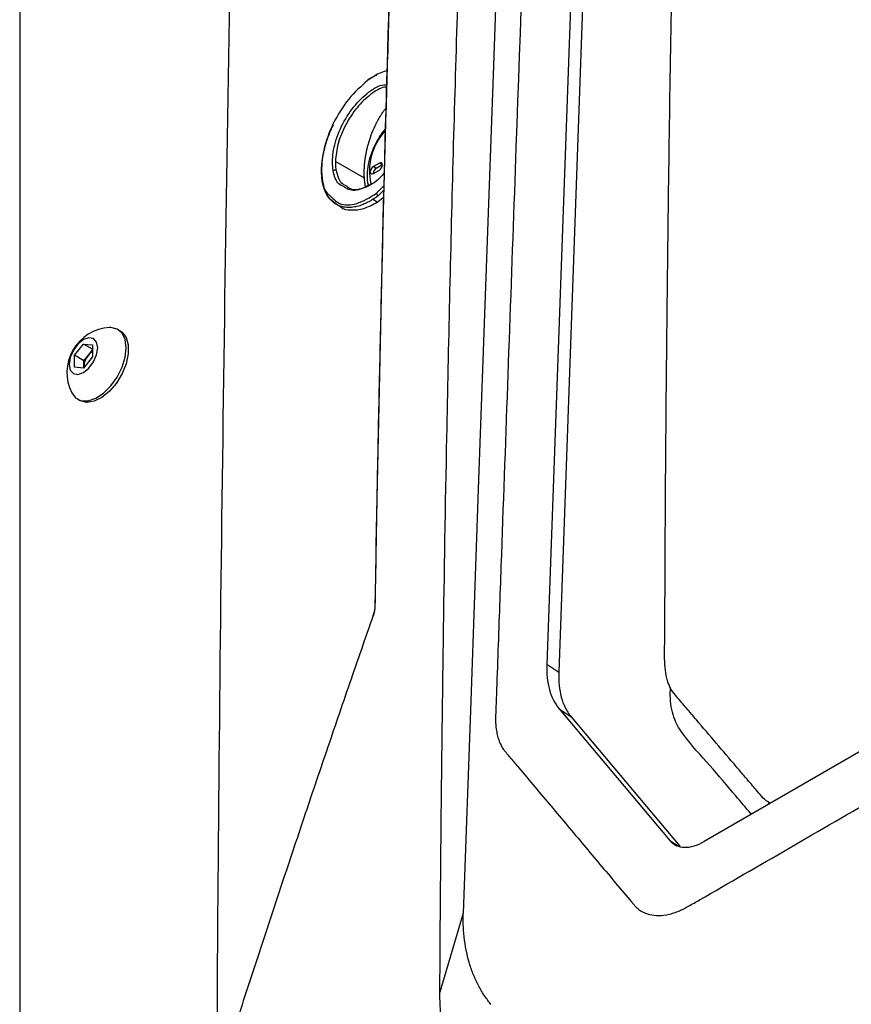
# Model space of a CAD drawing. Header units: millimetres. Extents: x 155473 to 158085, y 111018 to 114514.
# Tile 60 of 181: x 157508 to 157606, y 111686 to 111802. Entities that reach past the tile are written whole.
import ezdxf

# ---------------------------------------------------------------- set-up
doc = ezdxf.new("R2010")
doc.units = ezdxf.units.MM

msp = doc.modelspace()

# ---------------------------------------------------------------- linework, layer by layer
at = {"color": 7, "linetype": 'Continuous', "lineweight": 25}
for p, q in [((157578.4, 111955.72), (157570.16, 111725.82)), ((157579.82, 111955.25), (157571.57, 111724.87)), ((157508.05, 111917.88), (157508.05, 111589.06)), ((157549.47, 111794.9), (157549.09, 111794.68)), ((157549.87, 111795.12), (157550.13, 111795.22)), ((157548.67, 111783.07), (157545.25, 111785.05)), ((157550.43, 111784.84), (157549.72, 111784.43)), ((157550.07, 111784.23), (157549.72, 111784.43)), ((157549.72, 111783.62), (157550.43, 111784.03)), ((157550.78, 111784.64), (157550.07, 111784.23)), ((157550.78, 111784.64), (157550.43, 111784.84)), ((157550.1, 111781.3), (157550.97, 111782.16)), ((157550.17, 111780.25), (157549.65, 111780.56)), ((157550.17, 111780.25), (157550.99, 111780.86)), ((157550.96, 111781.65), (157550.3, 111781)), ((157545.33, 111780.01), (157545.87, 111779.69)), ((157519.88, 111765.1), (157519.62, 111765.26)), ((157514.5, 111762.21), (157515.56, 111763.53)), ((157515.56, 111763.53), (157516.63, 111763.43)), ((157516.63, 111762.91), (157515.56, 111763.53)), ((157516.63, 111763.43), (157516.63, 111762.02)), ((157514.5, 111760.79), (157514.5, 111762.21)), ((157515.61, 111761.57), (157514.5, 111762.21)), ((157516.63, 111762.02), (157515.56, 111760.7)), ((157515.61, 111761.57), (157516.14, 111762.23)), ((157516.14, 111762.23), (157516.63, 111762.84)), ((157515.61, 111760.86), (157515.61, 111761.57)), ((157515.61, 111760.86), (157515.61, 111760.76)), ((157515.61, 111760.75), (157515.61, 111760.86)), ((157515.56, 111760.7), (157514.5, 111760.79)), ((157514.87, 111757.03), (157515.13, 111756.88)), ((157676.03, 111755.35), (157588.69, 111704.93)), ((157570.16, 111725.82), (157571.57, 111724.87)), ((157571.6, 111720.57), (157584.66, 111705.04)), ((157571.6, 111720.57), (157573.01, 111719.63)), ((157573.01, 111719.63), (157585.85, 111704.37)), ((157596.28, 111709.53), (157596.46, 111709.42)), ((157584.66, 111705.04), (157585.62, 111704.4)), ((157560.3, 111696.5), (157557.56, 111687.19))]:
    msp.add_line(p, q, dxfattribs=at)
at = {"color": 7, "linetype": 'Continuous', "lineweight": 25, "flags": 128}
for points in [[(157569.23, 111946.16), (157564.76, 111821.33), (157563.87, 111796.36), (157562.97, 111771.4), (157562.08, 111746.43), (157561.19, 111721.47), (157560.3, 111696.5)], [(157549.05, 111794.59), (157549.05, 111794.62), (157549.06, 111794.65), (157549.08, 111794.67), (157549.1, 111794.69), (157549.12, 111794.7), (157549.15, 111794.7), (157549.18, 111794.69), (157549.21, 111794.68)], [(157549.72, 111784.43), (157549.58, 111784.32), (157549.47, 111784.17), (157549.39, 111783.99), (157549.36, 111783.82), (157549.39, 111783.68), (157549.47, 111783.59), (157549.58, 111783.57), (157549.72, 111783.62)], [(157550.43, 111784.03), (157550.56, 111784.13), (157550.68, 111784.29), (157550.75, 111784.47), (157550.78, 111784.64), (157550.75, 111784.78), (157550.68, 111784.87), (157550.56, 111784.89), (157550.43, 111784.84)], [(157520.6, 111763.08), (157520.47, 111764.06), (157520.11, 111764.82), (157519.53, 111765.3), (157518.79, 111765.48), (157518.62, 111765.48)], [(157519.88, 111765.1), (157520.11, 111764.94), (157520.59, 111764.31), (157520.84, 111763.44), (157520.84, 111762.38), (157520.59, 111761.22), (157520.11, 111760.05), (157519.45, 111758.94), (157518.63, 111757.98), (157517.74, 111757.25), (157516.83, 111756.8), (157515.96, 111756.65), (157515.22, 111756.83), (157515.13, 111756.88)], [(157517.24, 111763.08), (157517.12, 111763.75), (157516.75, 111764.17), (157516.21, 111764.28), (157515.56, 111764.05), (157514.92, 111763.53), (157514.38, 111762.8), (157514.01, 111761.96), (157513.89, 111761.14), (157514.01, 111760.47), (157514.38, 111760.06), (157514.92, 111759.95), (157515.56, 111760.17), (157516.21, 111760.69), (157516.75, 111761.43), (157517.12, 111762.27), (157517.24, 111763.08)], [(157514.18, 111757.79), (157514.63, 111757.19), (157515.3, 111756.86), (157516.12, 111756.84), (157517.01, 111757.14), (157517.92, 111757.74), (157518.79, 111758.59), (157519.53, 111759.63), (157520.11, 111760.79), (157520.47, 111761.97), (157520.6, 111763.08)], [(157549.7, 111731.56), (157549.69, 111731.56), (157549.69, 111731.57), (157549.69, 111731.57), (157549.69, 111731.58), (157549.7, 111731.58), (157549.71, 111731.58)]]:
    msp.add_lwpolyline(points, dxfattribs=at)
at = {"color": 7, "linetype": 'Continuous', "lineweight": 25}
for centre, radius, start, end in [((157556.13, 111783.95), 6.87, 136.8351, 193.0253), ((157545.18, 111783.69), 0.323, 62.8352, 130.1246), ((157550.46, 111783.6), 0.743, 121.6059, 178.3994), ((157550.5, 111781.36), 0.411, 188.7869, 240.2643), ((157518.93, 111760.17), 5.32, 93.3411, 206.6643), ((157517.91, 111760.76), 2.3, 140.2279, 177.3607), ((157517.7, 111761.01), 1.98, 122.767, 141.9377), ((157549.95, 111732.59), 0.0612, 122.4084, 221.5075)]:
    msp.add_arc(centre, radius, start, end, dxfattribs=at)
for points, knots in [([(157596.5, 111709.43), (157596.34, 111709.51), (157595.88, 111709.75), (157595.33, 111710.42), (157594.7, 111711.15), (157594.06, 111711.9), (157593.32, 111712.76), (157591.21, 111715.23), (157589.15, 111717.65), (157587.21, 111719.93), (157586.62, 111720.62), (157586.04, 111721.3), (157585.44, 111722), (157584.86, 111722.69), (157584.26, 111723.96), (157583.97, 111726.08), (157584.08, 111728.98), (157584.07, 111731.81), (157584.09, 111734.65), (157584.11, 111740.25), (157584.18, 111751.53), (157584.39, 111773.65), (157584.89, 111809.31), (157585.93, 111855.44), (157587.56, 111906.8), (157589.06, 111940.78), (157589.81, 111957.78)], [0, 0, 0, 0, 0.002859, 0.0085565, 0.0135552, 0.0180801, 0.0240737, 0.0314509, 0.0695692, 0.0743666, 0.0791332, 0.0838831, 0.0886284, 0.0938304, 0.0982089, 0.1090025, 0.1198653, 0.1306402, 0.1414147, 0.15219, 0.1945206, 0.2701087, 0.4050793, 0.60325, 0.8015505, 1, 1, 1, 1]), ([(157572.46, 111952.29), (157571.96, 111938.35), (157571.45, 111924.27), (157570.44, 111895.94), (157569.93, 111881.68), (157568.39, 111838.76), (157567.36, 111809.97), (157565.82, 111767.08), (157565.31, 111752.84), (157564.68, 111735.16), (157564.49, 111729.87), (157564.27, 111723.71), (157564.17, 111720.96), (157564.13, 111719.97), (157564.13, 111719.75), (157564.12, 111719.64), (157564.11, 111719.33), (157564.12, 111719.16), (157564.13, 111718.84), (157564.14, 111718.7), (157564.16, 111718.42), (157564.18, 111718.29), (157564.23, 111717.92), (157564.27, 111717.7), (157564.37, 111717.28), (157564.43, 111717.08), (157564.56, 111716.7), (157564.64, 111716.52), (157564.81, 111716.16), (157564.91, 111715.98), (157565.09, 111715.72), (157565.16, 111715.63), (157565.27, 111715.49), (157565.31, 111715.45), (157565.39, 111715.36), (157565.58, 111715.13), (157566.08, 111714.53), (157566.54, 111713.98), (157568.11, 111712.12), (157569.38, 111710.61), (157571.95, 111707.55), (157573.24, 111706.02), (157575.79, 111702.98), (157577.06, 111701.47), (157578.93, 111699.25), (157579.62, 111698.43), (157580.3, 111697.62), (157580.45, 111697.44), (157580.52, 111697.36), (157580.75, 111697.12), (157580.9, 111697), (157581.37, 111696.66), (157581.68, 111696.51), (157582.35, 111696.29), (157582.7, 111696.22), (157583.44, 111696.19), (157583.84, 111696.21), (157584.5, 111696.34), (157584.74, 111696.4), (157585.23, 111696.55), (157585.5, 111696.64), (157585.95, 111696.83), (157586.11, 111696.91), (157586.46, 111697.08), (157586.64, 111697.18), (157587.28, 111697.55), (157587.72, 111697.79), (157595.05, 111702.03), (157602.24, 111706.18), (157616.99, 111714.7), (157624.56, 111719.06), (157632.12, 111723.43)], [0, 0, 0, 0, 0.125, 0.125, 0.25, 0.25, 0.5, 0.5, 0.625, 0.625, 0.65625, 0.671875, 0.679688, 0.680664, 0.680664, 0.681641, 0.681641, 0.683594, 0.683594, 0.685547, 0.685547, 0.6875, 0.6875, 0.691406, 0.691406, 0.695313, 0.695313, 0.699219, 0.699219, 0.703125, 0.703125, 0.705078, 0.705078, 0.706055, 0.706055, 0.707031, 0.710938, 0.71875, 0.71875, 0.75, 0.75, 0.78125, 0.78125, 0.8125, 0.8125, 0.828125, 0.830078, 0.830078, 0.832031, 0.832031, 0.835938, 0.835938, 0.84375, 0.84375, 0.851563, 0.851563, 0.859375, 0.859375, 0.863281, 0.863281, 0.867188, 0.867188, 0.869141, 0.869141, 0.871094, 0.871094, 0.875, 0.875, 0.9375, 0.9375, 1, 1, 1, 1]), ([(157557.56, 111687.19), (157557.57, 111688.45), (157557.58, 111691.18), (157557.61, 111695.28), (157557.64, 111699.49), (157557.69, 111704.08), (157557.75, 111710.9), (157557.85, 111719.21), (157558.04, 111733.69), (157558.41, 111755.42), (157559.09, 111785.07), (157559.85, 111810.23), (157560.48, 111828.15), (157560.88, 111838.89), (157561.3, 111849.61), (157561.75, 111860.32), (157562.23, 111871), (157562.73, 111881.68), (157563.25, 111892.33), (157563.8, 111902.97), (157564.38, 111913.59), (157564.98, 111924.19), (157565.6, 111934.78), (157566.04, 111941.83), (157566.26, 111945.35)], [0, 0, 0, 0, 0.014401, 0.03125, 0.046875, 0.0625, 0.083787, 0.125, 0.157754, 0.25, 0.37501, 0.499999, 0.541684, 0.583365, 0.625044, 0.666719, 0.708392, 0.750061, 0.791727, 0.833389, 0.875048, 0.916702, 0.958353, 1, 1, 1, 1]), ([(157557.82, 111939.31), (157557.7, 111937.36), (157557.47, 111933.48), (157557.12, 111927.64), (157556.78, 111921.8), (157556.45, 111915.95), (157556.13, 111910.1), (157555.81, 111904.24), (157555.5, 111898.39), (157555.2, 111892.52), (157554.91, 111886.65), (157554.62, 111880.78), (157554.34, 111874.9), (157554.07, 111869.02), (157553.81, 111863.14), (157553.55, 111857.25), (157553.3, 111851.36), (157553.06, 111845.46), (157552.83, 111839.56), (157552.6, 111833.65), (157552.39, 111827.74), (157552.17, 111821.83), (157551.97, 111815.91), (157551.78, 111809.99), (157551.59, 111804.06), (157551.41, 111798.13), (157551.23, 111792.2), (157551.07, 111786.26), (157550.91, 111780.32), (157550.76, 111774.37), (157550.62, 111768.42), (157550.48, 111762.47), (157550.35, 111756.51), (157550.23, 111750.55), (157550.12, 111744.58), (157550.01, 111738.61), (157549.95, 111734.63), (157549.91, 111732.64)], [0, 0, 0, 0, 0.0286306, 0.057258, 0.0858822, 0.1145032, 0.1431209, 0.1717353, 0.2003465, 0.2289543, 0.2575587, 0.2861598, 0.3147574, 0.3433515, 0.3719422, 0.4005294, 0.4291131, 0.4576931, 0.4862696, 0.5148425, 0.5434117, 0.5719773, 0.6005391, 0.6290972, 0.6576516, 0.6862021, 0.7147488, 0.7432917, 0.7718307, 0.8003659, 0.828897, 0.8574243, 0.8859475, 0.9144667, 0.9429819, 0.971493, 1, 1, 1, 1]), ([(157535.57, 111922.78), (157534.92, 111899.04), (157533.59, 111850.29), (157532.24, 111776.07), (157531.35, 111705.6), (157531.17, 111660.14), (157531.09, 111640.09)], [0, 0, 0, 0, 0.2538281, 0.5213142, 0.7888095, 1, 1, 1, 1]), ([(157549.93, 111732.53), (157550.3, 111752.05), (157551.06, 111791.1), (157552.99, 111844.93), (157554.78, 111885.57), (157556, 111906.8), (157556.37, 111913.06)], [0, 0, 0, 0, 0.32111, 0.642214, 0.894514, 1, 1, 1, 1]), ([(157551.39, 111795.72), (157551.13, 111795.66), (157550.38, 111795.5), (157549.58, 111794.95), (157549.05, 111794.59)], [0, 0, 0, 0, 0.34572, 1, 1, 1, 1]), ([(157549.05, 111794.59), (157548.28, 111793.9), (157546.74, 111792.54), (157544.89, 111789.54), (157543.73, 111786.33), (157543.52, 111783.46), (157543.86, 111781.61), (157544.44, 111781.17), (157544.52, 111781.11)], [0, 0, 0, 0, 0.193997, 0.387824, 0.58155, 0.775256, 0.969006, 1, 1, 1, 1]), ([(157544.97, 111783.94), (157544.92, 111784.64), (157544.83, 111786.04), (157545.61, 111788.59), (157546.94, 111791), (157548.67, 111792.91), (157550.26, 111794.02), (157551.07, 111794.08), (157551.33, 111794.1)], [0, 0, 0, 0, 0.183894, 0.366614, 0.549246, 0.731878, 0.914589, 1, 1, 1, 1]), ([(157551.32, 111793.8), (157551.23, 111793.8), (157550.65, 111793.79), (157549.37, 111792.99), (157547.76, 111791.47), (157546.4, 111789.4), (157545.46, 111787.13), (157545.32, 111785.74), (157545.25, 111785.05)], [0, 0, 0, 0, 0.037112, 0.229734, 0.422392, 0.614965, 0.807496, 1, 1, 1, 1]), ([(157550.51, 111790.34), (157550.55, 111790.39), (157550.62, 111790.51), (157550.72, 111790.67), (157550.83, 111790.83), (157550.97, 111791.03), (157551.08, 111791.18), (157551.16, 111791.28)], [0, 0, 0, 0, 0.166355, 0.332946, 0.499863, 0.653517, 1, 1, 1, 1]), ([(157549.93, 111789.25), (157549.95, 111789.3), (157550, 111789.4), (157550.07, 111789.54), (157550.14, 111789.68), (157550.19, 111789.77), (157550.21, 111789.81)], [0, 0, 0, 0, 0.250518, 0.501191, 0.750944, 1, 1, 1, 1]), ([(157549.65, 111780.56), (157549.59, 111780.52), (157549.43, 111780.43), (157549.15, 111780.27), (157548.74, 111780.07), (157548.23, 111779.86), (157547.62, 111779.69), (157546.92, 111779.6), (157546.17, 111779.65), (157545.35, 111779.93), (157544.61, 111780.52), (157544.04, 111781.41), (157543.72, 111782.47), (157543.62, 111783.38), (157543.61, 111784.06), (157543.63, 111784.49), (157543.67, 111784.93), (157543.73, 111785.39), (157543.82, 111785.86), (157543.92, 111786.34), (157544.05, 111786.84), (157544.19, 111787.33), (157544.36, 111787.84), (157544.56, 111788.35), (157544.77, 111788.86), (157544.93, 111789.2), (157545.01, 111789.37)], [0, 0, 0, 0, 0.012463, 0.033511, 0.063074, 0.101115, 0.14769, 0.202964, 0.266797, 0.339056, 0.433169, 0.520931, 0.602288, 0.677447, 0.703046, 0.728863, 0.754939, 0.781267, 0.807838, 0.834645, 0.861681, 0.888933, 0.916366, 0.944, 0.971867, 1, 1, 1, 1]), ([(157551.16, 111788.91), (157551.04, 111788.77), (157550.61, 111788.29), (157550.03, 111787.3), (157549.45, 111786.03), (157549.08, 111784.72), (157548.96, 111783.47), (157548.98, 111782.63), (157549.11, 111782.27), (157549.12, 111782.25)], [0, 0, 0, 0, 0.076191, 0.257372, 0.438693, 0.62076, 0.804369, 0.990171, 1, 1, 1, 1]), ([(157549.05, 111786.79), (157549.07, 111786.86), (157549.11, 111787.01), (157549.17, 111787.22), (157549.23, 111787.4), (157549.28, 111787.57), (157549.33, 111787.75), (157549.39, 111787.92), (157549.43, 111788.02), (157549.44, 111788.06)], [0, 0, 0, 0, 0.16693, 0.334033, 0.501068, 0.588909, 0.751105, 0.912576, 1, 1, 1, 1]), ([(157548.79, 111785.51), (157548.8, 111785.58), (157548.83, 111785.8), (157548.9, 111786.15), (157548.98, 111786.5), (157549.03, 111786.72), (157549.05, 111786.79)], [0, 0, 0, 0, 0.175286, 0.500004, 0.825196, 1, 1, 1, 1]), ([(157548.7, 111784.87), (157548.71, 111784.92), (157548.72, 111785.03), (157548.74, 111785.17), (157548.76, 111785.33), (157548.78, 111785.44), (157548.79, 111785.51)], [0, 0, 0, 0, 0.249586, 0.500006, 0.680279, 1, 1, 1, 1]), ([(157545.25, 111785.05), (157545.25, 111784.98), (157545.24, 111784.86), (157545.25, 111784.67), (157545.26, 111784.49), (157545.28, 111784.32), (157545.3, 111784.15), (157545.32, 111784.04), (157545.33, 111783.98)], [0, 0, 0, 0, 0.167668, 0.334655, 0.501172, 0.667426, 0.833625, 1, 1, 1, 1]), ([(157548.67, 111783.07), (157548.66, 111783.12), (157548.66, 111783.22), (157548.65, 111783.41), (157548.64, 111783.68), (157548.64, 111783.97), (157548.65, 111784.17), (157548.66, 111784.25)], [0, 0, 0, 0, 0.1164868, 0.2833393, 0.4999615, 0.8067071, 1, 1, 1, 1]), ([(157548.66, 111784.25), (157548.66, 111784.32), (157548.67, 111784.45), (157548.68, 111784.66), (157548.7, 111784.8), (157548.7, 111784.87)], [0, 0, 0, 0, 0.33295, 0.666162, 1, 1, 1, 1]), ([(157545.45, 111779.94), (157544.94, 111780.32), (157544.01, 111781.01), (157543.8, 111782.55), (157543.71, 111783.25)], [0, 0, 0, 0, 0.5471485, 1, 1, 1, 1]), ([(157546.27, 111782.06), (157546.05, 111782.15), (157545.37, 111782.43), (157545.13, 111783.33), (157544.97, 111783.94)], [0, 0, 0, 0, 0.318198, 1, 1, 1, 1]), ([(157545.33, 111783.98), (157545.47, 111783.43), (157545.7, 111782.57), (157546.33, 111782.27), (157546.56, 111782.16)], [0, 0, 0, 0, 0.6367384, 1, 1, 1, 1]), ([(157551.01, 111783.69), (157550.83, 111783.48), (157550.1, 111782.62), (157548.63, 111781.84), (157547.11, 111781.47), (157546.48, 111781.91), (157546.27, 111782.06)], [0, 0, 0, 0, 0.1084624, 0.460404, 0.812353, 1, 1, 1, 1]), ([(157548.82, 111782.02), (157548.81, 111782.06), (157548.79, 111782.15), (157548.75, 111782.32), (157548.72, 111782.54), (157548.69, 111782.8), (157548.67, 111782.98), (157548.67, 111783.06)], [0, 0, 0, 0, 0.123531, 0.2878307, 0.4930257, 0.7919026, 1, 1, 1, 1]), ([(157546.56, 111782.16), (157546.72, 111782.04), (157547.22, 111781.66), (157548.21, 111781.72), (157549, 111782.18), (157549.25, 111782.32)], [0, 0, 0, 0, 0.229262, 0.763404, 1, 1, 1, 1]), ([(157544.52, 111781.11), (157544.89, 111780.72), (157545.71, 111779.85), (157547.75, 111779.87), (157549.32, 111780.82), (157550.1, 111781.3)], [0, 0, 0, 0, 0.295732, 0.647903, 1, 1, 1, 1]), ([(157545.87, 111779.69), (157545.87, 111779.69), (157546.18, 111779.39), (157547.11, 111779.28), (157548.56, 111779.39), (157549.63, 111779.96), (157550.17, 111780.25)], [0, 0, 0, 0, 0.000156, 0.333052, 0.666319, 1, 1, 1, 1]), ([(157549.74, 111731.54), (157549.75, 111731.58), (157549.78, 111731.67), (157549.82, 111731.8), (157549.85, 111731.93), (157549.88, 111732.05), (157549.9, 111732.18), (157549.91, 111732.3), (157549.92, 111732.42), (157549.93, 111732.49), (157549.93, 111732.53)], [0, 0, 0, 0, 0.126137, 0.252521, 0.378862, 0.50487, 0.630259, 0.754752, 0.878081, 1, 1, 1, 1]), ([(157549.71, 111731.58), (157549.24, 111730.23), (157548.31, 111727.56), (157546.92, 111723.55), (157545.55, 111719.56), (157544.2, 111715.59), (157542.86, 111711.65), (157541.54, 111707.74), (157540.24, 111703.84), (157538.95, 111699.98), (157537.67, 111696.13), (157536.41, 111692.31), (157535.17, 111688.51), (157533.94, 111684.73), (157532.73, 111680.98), (157531.93, 111678.49), (157531.53, 111677.25)], [0, 0, 0, 0, 0.074618, 0.148745, 0.222382, 0.295528, 0.368183, 0.440347, 0.512021, 0.583204, 0.653896, 0.724098, 0.793809, 0.86303, 0.93176, 1, 1, 1, 1]), ([(157570.16, 111725.82), (157570.12, 111724.74), (157570.22, 111723.72), (157570.71, 111721.93), (157571.1, 111721.17), (157571.6, 111720.57)], [0, 0, 0, 0, 0.5, 0.5, 1, 1, 1, 1]), ([(157594.26, 111708.14), (157594.23, 111708.17), (157593.62, 111708.89), (157591.98, 111710.79), (157589.38, 111713.95), (157586.76, 111716.67), (157585.1, 111719.25), (157584.68, 111721.25), (157584.71, 111722.64), (157584.72, 111723.06)], [0, 0, 0, 0, 0.00679, 0.163625, 0.43482, 0.713162, 0.82587, 0.947345, 1, 1, 1, 1]), ([(157584.66, 111705.04), (157584.87, 111704.8), (157585.11, 111704.6), (157585.69, 111704.33), (157586.02, 111704.25), (157586.74, 111704.23), (157587.12, 111704.29), (157587.9, 111704.53), (157588.3, 111704.7), (157588.69, 111704.93)], [0, 0, 0, 0, 0.25, 0.25, 0.5, 0.5, 0.75, 0.75, 1, 1, 1, 1]), ([(157563.58, 111685.74), (157563.45, 111685.9), (157563.33, 111686.05), (157563.08, 111686.37), (157562.96, 111686.54), (157562.61, 111687.06), (157562.39, 111687.43), (157561.97, 111688.21), (157561.77, 111688.62), (157561.41, 111689.47), (157561.25, 111689.92), (157560.82, 111691.29), (157560.61, 111692.26), (157560.4, 111693.8), (157560.36, 111694.33), (157560.31, 111695.13), (157560.3, 111695.4), (157560.29, 111695.94), (157560.29, 111696.22), (157560.3, 111696.5)], [0, 0, 0, 0, 0.0625, 0.0625, 0.125, 0.125, 0.25, 0.25, 0.375, 0.375, 0.5, 0.5, 0.75, 0.75, 0.875, 0.875, 0.9375, 0.9375, 1, 1, 1, 1]), ([(157560.33, 111676.82), (157560.22, 111676.97), (157559.99, 111677.27), (157559.57, 111677.89), (157558.92, 111679.12), (157558.18, 111681.14), (157557.75, 111683.51), (157557.6, 111685.3), (157557.57, 111686.37), (157557.56, 111686.92), (157557.56, 111687.19)], [0, 0, 0, 0, 0.0626835, 0.1253067, 0.2505757, 0.5010336, 0.7505244, 0.8749507, 0.9373996, 1, 1, 1, 1])]:
    msp.add_open_spline(points, degree=3, knots=knots, dxfattribs=at)
for points in [[(157550.21, 111789.81), (157550.31, 111789.99), (157550.41, 111790.17), (157550.51, 111790.34)], [(157549.44, 111788.06), (157549.58, 111788.47), (157549.75, 111788.87), (157549.93, 111789.25)], [(157548.67, 111783.06), (157548.67, 111783.06), (157548.67, 111783.07), (157548.67, 111783.07)], [(157550.3, 111781), (157550.08, 111780.84), (157549.86, 111780.69), (157549.65, 111780.56)], [(157549.91, 111732.64), (157549.91, 111732.32), (157549.84, 111731.95), (157549.71, 111731.58)], [(157571.57, 111724.87), (157571.55, 111724.32), (157571.59, 111723.29), (157571.83, 111721.91), (157572.28, 111720.69), (157572.73, 111719.96), (157573.01, 111719.63)]]:
    msp.add_open_spline(points, degree=3, dxfattribs=at)

doc.saveas('drawing.dxf')
